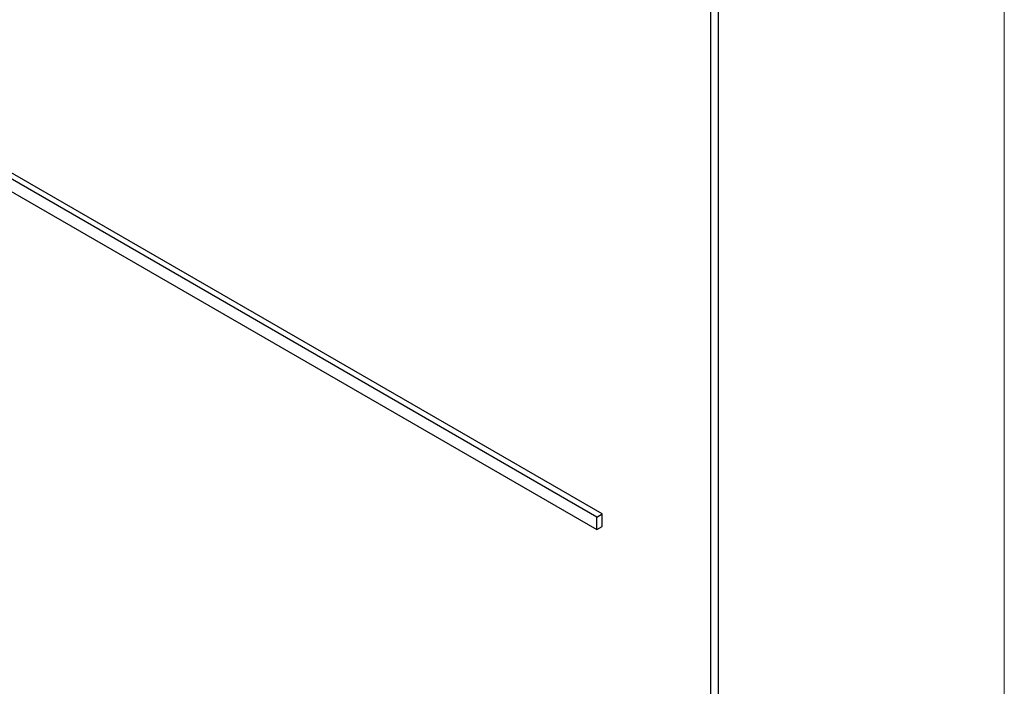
# Paper-space layout 'Blatt4' of a CAD drawing. Header units: millimetres. Extents: x 5 to 418, y 2 to 292.
# Tile 23 of 78: x 146.49 to 149.06, y 153.14 to 154.87. Entities that reach past the tile are written whole.
import ezdxf

# ---------------------------------------------------------------- set-up
doc = ezdxf.new("R2010")
doc.units = ezdxf.units.MM

psp = doc.layouts.new('Blatt4')

# ---------------------------------------------------------------- linework, layer by layer
at = {"color": 7, "linetype": 'Continuous', "lineweight": 18}
psp.add_line((149.0597, 145.4321), (149.0597, 159.0959), dxfattribs=at)
at = {"color": 7, "linetype": 'Continuous', "lineweight": 25}
for p, q in [((148.3148, 151.8504), (148.3148, 158.4644)), ((148.2946, 151.9204), (148.2946, 158.4527)), ((147.9976, 153.5779), (141.2093, 157.4967)), ((148.0117, 153.5861), (141.2235, 157.5049)), ((141.2093, 157.464), (147.9976, 153.5453)), ((147.9976, 153.5779), (148.0117, 153.5861)), ((148.0117, 153.5534), (148.0117, 153.5861)), ((147.9976, 153.5453), (147.9976, 153.5779)), ((147.9976, 153.5453), (148.0117, 153.5534))]:
    psp.add_line(p, q, dxfattribs=at)

doc.saveas('drawing.dxf')
